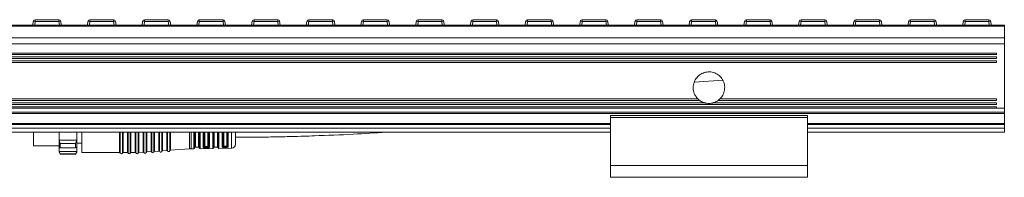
# Model space of a CAD drawing. Header units: millimetres. Extents: x -1079 to 3071, y 211 to 861.
# Tile 10 of 10: x 2821 to 3071, y 526 to 566. Entities that reach past the tile are written whole.
import ezdxf

# ---------------------------------------------------------------- set-up
doc = ezdxf.new("R2010")
doc.units = ezdxf.units.MM

# ---------------------------------------------------------------- blocks, each defined once
blk = doc.blocks.new('Drawing View6')
at = {"color": 7, "linetype": 'Continuous', "lineweight": 18}
for p, q in [((-174.57, 15.33), (-168.55, 15.33)), ((-174.57, 15.33), (-174.57, 14.89)), ((-168.55, 15.33), (-168.55, 14.89)), ((-160.68, 15.33), (-154.66, 15.33)), ((-160.68, 15.33), (-160.68, 14.89)), ((-154.66, 15.33), (-154.66, 14.89)), ((-146.79, 15.33), (-140.77, 15.33)), ((-146.79, 15.33), (-146.79, 14.89)), ((-140.77, 15.33), (-140.77, 14.89)), ((-132.9, 15.33), (-126.88, 15.33)), ((-132.9, 15.33), (-132.9, 14.89)), ((-126.88, 15.33), (-126.88, 14.89)), ((-119.01, 15.33), (-112.99, 15.33)), ((-119.01, 15.33), (-119.01, 14.89)), ((-112.99, 15.33), (-112.99, 14.89)), ((-105.12, 15.33), (-99.11, 15.33)), ((-105.12, 15.33), (-105.12, 14.89)), ((-99.11, 15.33), (-99.11, 14.89)), ((-91.24, 15.33), (-85.22, 15.33)), ((-91.24, 15.33), (-91.24, 14.89)), ((-85.22, 15.33), (-85.22, 14.89)), ((-77.35, 15.33), (-71.33, 15.33)), ((-77.35, 15.33), (-77.35, 14.89)), ((-71.33, 15.33), (-71.33, 14.89)), ((-63.46, 15.33), (-57.44, 15.33)), ((-63.46, 15.33), (-63.46, 14.89)), ((-57.44, 15.33), (-57.44, 14.89)), ((-49.57, 15.33), (-43.55, 15.33)), ((-49.57, 15.33), (-49.57, 14.89)), ((-43.55, 15.33), (-43.55, 14.89)), ((-35.68, 15.33), (-29.66, 15.33)), ((-35.68, 15.33), (-35.68, 14.89)), ((-29.66, 15.33), (-29.66, 14.89)), ((-21.79, 15.33), (-15.77, 15.33)), ((-21.79, 15.33), (-21.79, 14.89)), ((-15.77, 15.33), (-15.77, 14.89)), ((-7.9, 15.33), (-1.88, 15.33)), ((-7.9, 15.33), (-7.9, 14.89)), ((-1.88, 15.33), (-1.88, 14.89)), ((5.99, 15.33), (12.01, 15.33)), ((5.99, 15.33), (5.99, 14.89)), ((12.01, 15.33), (12.01, 14.89)), ((19.88, 15.33), (25.89, 15.33)), ((19.88, 15.33), (19.88, 14.89)), ((25.89, 15.33), (25.89, 14.89)), ((33.76, 15.33), (39.78, 15.33)), ((33.76, 15.33), (33.76, 14.89)), ((39.78, 15.33), (39.78, 14.89)), ((47.65, 15.33), (53.67, 15.33)), ((47.65, 15.33), (47.65, 14.89)), ((53.67, 15.33), (53.67, 14.89)), ((61.54, 15.33), (67.56, 15.33)), ((61.54, 15.33), (61.54, 14.89)), ((67.56, 15.33), (67.56, 14.89)), ((-428.5, 13.98), (71.5, 13.98)), ((-428.5, 13.72), (71.5, 13.72)), ((-175.18, 13.98), (-175.07, 14.89)), ((-174.57, 14.89), (-174.69, 13.98)), ((-168.55, 14.89), (-174.57, 14.89)), ((-168.43, 13.98), (-168.55, 14.89)), ((-168.05, 14.89), (-167.94, 13.98)), ((-161.29, 13.98), (-161.18, 14.89)), ((-160.68, 14.89), (-160.8, 13.98)), ((-154.66, 14.89), (-160.68, 14.89)), ((-154.54, 13.98), (-154.66, 14.89)), ((-154.16, 14.89), (-154.05, 13.98)), ((-147.4, 13.98), (-147.29, 14.89)), ((-146.79, 14.89), (-146.91, 13.98)), ((-140.77, 14.89), (-146.79, 14.89)), ((-140.66, 13.98), (-140.77, 14.89)), ((-140.28, 14.89), (-140.16, 13.98)), ((-133.52, 13.98), (-133.4, 14.89)), ((-132.9, 14.89), (-133.02, 13.98)), ((-126.88, 14.89), (-132.9, 14.89)), ((-126.77, 13.98), (-126.88, 14.89)), ((-126.39, 14.89), (-126.27, 13.98)), ((-119.63, 13.98), (-119.51, 14.89)), ((-119.01, 14.89), (-119.13, 13.98)), ((-112.99, 14.89), (-119.01, 14.89)), ((-112.88, 13.98), (-112.99, 14.89)), ((-112.5, 14.89), (-112.38, 13.98)), ((-105.74, 13.98), (-105.62, 14.89)), ((-105.12, 14.89), (-105.24, 13.98)), ((-99.11, 14.89), (-105.12, 14.89)), ((-98.99, 13.98), (-99.11, 14.89)), ((-98.61, 14.89), (-98.49, 13.98)), ((-91.85, 13.98), (-91.73, 14.89)), ((-91.24, 14.89), (-91.35, 13.98)), ((-85.22, 14.89), (-91.24, 14.89)), ((-85.1, 13.98), (-85.22, 14.89)), ((-84.72, 14.89), (-84.6, 13.98)), ((-77.96, 13.98), (-77.84, 14.89)), ((-77.35, 14.89), (-77.46, 13.98)), ((-71.33, 14.89), (-77.35, 14.89)), ((-71.21, 13.98), (-71.33, 14.89)), ((-70.83, 14.89), (-70.72, 13.98)), ((-64.07, 13.98), (-63.95, 14.89)), ((-63.46, 14.89), (-63.57, 13.98)), ((-57.44, 14.89), (-63.46, 14.89)), ((-57.32, 13.98), (-57.44, 14.89)), ((-56.94, 14.89), (-56.83, 13.98)), ((-50.18, 13.98), (-50.07, 14.89)), ((-49.57, 14.89), (-49.69, 13.98)), ((-43.55, 14.89), (-49.57, 14.89)), ((-43.43, 13.98), (-43.55, 14.89)), ((-43.05, 14.89), (-42.94, 13.98)), ((-36.29, 13.98), (-36.18, 14.89)), ((-35.68, 14.89), (-35.8, 13.98)), ((-29.66, 14.89), (-35.68, 14.89)), ((-29.54, 13.98), (-29.66, 14.89)), ((-29.16, 14.89), (-29.05, 13.98)), ((-22.4, 13.98), (-22.29, 14.89)), ((-21.79, 14.89), (-21.91, 13.98)), ((-15.77, 14.89), (-21.79, 14.89)), ((-15.66, 13.98), (-15.77, 14.89)), ((-15.28, 14.89), (-15.16, 13.98)), ((-8.52, 13.98), (-8.4, 14.89)), ((-7.9, 14.89), (-8.02, 13.98)), ((-1.88, 14.89), (-7.9, 14.89)), ((-1.77, 13.98), (-1.88, 14.89)), ((-1.39, 14.89), (-1.27, 13.98)), ((5.37, 13.98), (5.49, 14.89)), ((5.99, 14.89), (5.87, 13.98)), ((12.01, 14.89), (5.99, 14.89)), ((12.12, 13.98), (12.01, 14.89)), ((12.5, 14.89), (12.62, 13.98)), ((19.26, 13.98), (19.38, 14.89)), ((19.88, 14.89), (19.76, 13.98)), ((25.89, 14.89), (19.88, 14.89)), ((26.01, 13.98), (25.89, 14.89)), ((26.39, 14.89), (26.51, 13.98)), ((33.15, 13.98), (33.27, 14.89)), ((33.76, 14.89), (33.65, 13.98)), ((39.78, 14.89), (33.76, 14.89)), ((39.9, 13.98), (39.78, 14.89)), ((40.28, 14.89), (40.4, 13.98)), ((47.04, 13.98), (47.16, 14.89)), ((47.65, 14.89), (47.54, 13.98)), ((53.67, 14.89), (47.65, 14.89)), ((53.79, 13.98), (53.67, 14.89)), ((54.17, 14.89), (54.28, 13.98)), ((60.93, 13.98), (61.05, 14.89)), ((61.54, 14.89), (61.43, 13.98)), ((67.56, 14.89), (61.54, 14.89)), ((67.68, 13.98), (67.56, 14.89)), ((68.06, 14.89), (68.17, 13.98)), ((71.5, 13.72), (71.5, 13.98)), ((71.5, 10.76), (71.5, 13.72)), ((-428.5, 10.76), (71.5, 10.76)), ((71.5, 9.24), (71.5, 10.76)), ((-428.5, 9.24), (71.5, 9.24)), ((71.5, -7.14), (71.5, 9.24)), ((69.5, 6.87), (-426.5, 6.87)), ((-426.5, 6.48), (69.5, 6.48)), ((69.5, 5.89), (-426.5, 5.89)), ((-426.5, 5.49), (69.5, 5.49)), ((69.5, 6.48), (69.5, 6.87)), ((69.5, 5.49), (69.5, 5.89)), ((69.5, 4.9), (-426.5, 4.9)), ((-426.5, 4.5), (69.5, 4.5)), ((69.5, 4.5), (69.5, 4.9)), ((0, 0), (-7.18, -0.53)), ((-6.31, -4.74), (-350.7, -4.74)), ((69.5, -4.74), (-0.7, -4.74)), ((69.5, -5.14), (69.5, -4.74)), ((-426.5, -6.14), (69.5, -6.14)), ((69.5, -6.74), (-426.5, -6.74)), ((-426.5, -7.14), (69.5, -7.14)), ((-4.6, -5.74), (-352.41, -5.74)), ((-351.17, -5.14), (-5.84, -5.14)), ((69.5, -5.74), (-2.41, -5.74)), ((-1.17, -5.14), (69.5, -5.14)), ((69.5, -6.14), (69.5, -5.74)), ((69.5, -7.14), (69.5, -6.74)), ((69.5, -7.14), (71.5, -7.14)), ((-428.5, -8.08), (71.5, -8.08)), ((-428.5, -8.44), (71.5, -8.44)), ((21.5, -8.95), (-28.5, -8.95)), ((-28.5, -9.45), (-28.5, -8.95)), ((-28.5, -9.45), (21.5, -9.45)), ((-28.5, -21.62), (-28.5, -9.45)), ((21.5, -9.45), (21.5, -8.95)), ((21.5, -21.62), (21.5, -9.45)), ((71.5, -8.44), (71.5, -8.08)), ((-28.5, -11.02), (-328.5, -11.02)), ((-328.5, -11.27), (-28.5, -11.27)), ((-328.5, -12.19), (-28.5, -12.19)), ((71.5, -11.02), (21.5, -11.02)), ((21.5, -11.27), (71.5, -11.27)), ((21.5, -12.19), (71.5, -12.19)), ((71.5, -11.27), (71.5, -11.02)), ((71.5, -12.19), (71.5, -11.27)), ((71.5, -13.19), (71.5, -12.19)), ((-328.5, -13.19), (-28.5, -13.19)), ((-175, -13.19), (-175, -16.62)), ((-168.5, -13.19), (-168.5, -15.21)), ((-164, -15.21), (-164, -13.19)), ((-162.7, -13.19), (-162.7, -18.37)), ((-153.16, -18.37), (-153.16, -13.19)), ((-152.98, -18.49), (-152.98, -13.19)), ((-152.43, -18.49), (-152.43, -13.19)), ((-152.25, -13.19), (-152.25, -18.37)), ((-151.16, -18.37), (-151.16, -13.19)), ((-150.98, -18.49), (-150.98, -13.19)), ((-150.43, -18.49), (-150.43, -13.19)), ((-150.25, -13.19), (-150.25, -18.37)), ((-149.16, -18.37), (-149.16, -13.19)), ((-148.98, -18.49), (-148.98, -13.19)), ((-148.42, -18.48), (-148.42, -13.19)), ((-148.25, -13.19), (-148.25, -18.34)), ((-147.16, -18.27), (-147.16, -13.19)), ((-146.97, -18.37), (-146.97, -13.19)), ((-146.42, -18.33), (-146.42, -13.19)), ((-146.25, -13.19), (-146.25, -18.2)), ((-145.16, -18.12), (-145.16, -13.19)), ((-144.97, -18.23), (-144.97, -13.19)), ((-144.42, -18.19), (-144.42, -13.19)), ((-144.25, -13.19), (-144.25, -18.06)), ((-143.16, -17.98), (-143.16, -13.19)), ((-142.97, -18.09), (-142.97, -13.19)), ((-142.42, -18.05), (-142.42, -13.19)), ((-142.25, -13.19), (-142.25, -17.92)), ((-141.16, -17.84), (-141.16, -13.19)), ((-140.97, -17.94), (-140.97, -13.19)), ((-140.42, -17.91), (-140.42, -13.19)), ((-140.25, -13.19), (-140.25, -17.77)), ((-135.42, -17.43), (-135.42, -13.19)), ((-134.99, -13.19), (-134.99, -17.41)), ((-134.3, -17.4), (-134.3, -13.36)), ((-134.28, -13.19), (-134.29, -13.22)), ((-134.09, -13.2), (-134.11, -13.22)), ((-134.09, -13.2), (-134.11, -13.22)), ((-134.1, -13.23), (-134.11, -13.22)), ((-134.1, -13.23), (-134.11, -13.22)), ((-134.1, -13.23), (-134.09, -13.2)), ((-134.09, -13.2), (-134.1, -13.22)), ((-134.1, -13.29), (-134.1, -13.23)), ((-134.1, -13.29), (-134.1, -17.21)), ((-133.9, -13.23), (-133.9, -13.19)), ((-133.9, -13.23), (-133.9, -17.02)), ((-133.11, -13.19), (-133.1, -13.23)), ((-133.1, -17.02), (-133.1, -13.23)), ((-132.92, -13.19), (-132.91, -13.29)), ((-132.91, -17.2), (-132.91, -13.29)), ((-132.7, -13.35), (-132.74, -13.19)), ((-132.7, -13.35), (-132.7, -17.37)), ((-131.9, -17.01), (-131.9, -13.19)), ((-131.7, -16.85), (-131.7, -13.19)), ((-131.5, -13.19), (-131.5, -16.69)), ((-130.7, -16.69), (-130.7, -13.19)), ((-130.51, -13.19), (-130.51, -16.84)), ((-130.31, -13.19), (-130.31, -16.98)), ((-129.46, -13.19), (-129.49, -13.33)), ((-129.49, -17.32), (-129.49, -13.33)), ((-129.3, -13.28), (-129.28, -13.19)), ((-129.3, -13.28), (-129.3, -17.17)), ((-129.1, -13.23), (-129.1, -13.19)), ((-129.1, -13.23), (-129.1, -17.02)), ((-128.31, -13.19), (-128.3, -13.23)), ((-128.3, -17.02), (-128.3, -13.23)), ((-128.13, -13.19), (-128.11, -13.27)), ((-128.11, -17.16), (-128.11, -13.27)), ((-127.92, -13.32), (-127.95, -13.19)), ((-127.92, -13.32), (-127.92, -17.29)), ((-127.07, -16.91), (-127.07, -13.19)), ((-126.89, -16.79), (-126.89, -13.19)), ((-126.7, -13.19), (-126.7, -16.67)), ((-125.9, -16.67), (-125.9, -13.19)), ((-125.72, -13.19), (-125.72, -16.78)), ((-125.54, -13.19), (-125.54, -16.88)), ((-124.69, -17.24), (-124.69, -13.19)), ((-123.7, -16.24), (-123.7, -13.19)), ((21.5, -13.19), (71.5, -13.19)), ((-173.85, -16.62), (-175, -16.62)), ((-173.85, -16.62), (-173.04, -16.62)), ((-172.85, -16.62), (-173.04, -16.62)), ((-172.85, -16.62), (-172.04, -16.62)), ((-171.85, -16.62), (-172.04, -16.62)), ((-171.85, -16.62), (-171.04, -16.62)), ((-170.85, -16.62), (-171.04, -16.62)), ((-170.85, -16.62), (-170.04, -16.62)), ((-169.85, -16.62), (-170.04, -16.62)), ((-169.85, -16.62), (-169.04, -16.62)), ((-168.85, -16.62), (-169.04, -16.62)), ((-168.85, -16.62), (-168.5, -16.62)), ((-164, -15.21), (-168.5, -15.21)), ((-168.2, -16.05), (-168.5, -15.21)), ((-168.5, -15.21), (-168.5, -16.98)), ((-168.5, -16.98), (-168.2, -17.14)), ((-168.5, -16.98), (-168.5, -18.11)), ((-164.3, -16.05), (-168.2, -16.05)), ((-168.2, -16.05), (-168.2, -16.53)), ((-168.2, -16.53), (-168.2, -17.14)), ((-164.3, -17.14), (-168.2, -17.14)), ((-164, -15.21), (-164.3, -16.05)), ((-164.3, -16.53), (-164.3, -16.05)), ((-164.3, -17.14), (-164.3, -16.53)), ((-164.3, -17.14), (-164, -16.98)), ((-164, -16.98), (-164, -15.21)), ((-164, -15.95), (-162.7, -15.95)), ((-164, -18.11), (-164, -16.98)), ((-140.25, -17.77), (-135.42, -17.43)), ((-134.99, -17.41), (-134.3, -17.4)), ((-133.9, -17.02), (-133.1, -17.02)), ((-132.7, -17.37), (-129.49, -17.32)), ((-131, -16.79), (-131.2, -16.79)), ((-131.2, -17), (-131.2, -16.98)), ((-131, -16.98), (-131.2, -16.98)), ((-131.2, -17), (-131, -17)), ((-131, -16.98), (-131, -17)), ((-129.1, -17.02), (-128.3, -17.02)), ((-127.92, -17.29), (-124.69, -17.24)), ((-126.4, -16.77), (-126.2, -16.77)), ((-126.4, -16.93), (-126.4, -16.77)), ((-126.4, -16.93), (-126.2, -16.93)), ((-126.4, -17.1), (-126.2, -17.1)), ((-126.2, -16.93), (-126.2, -16.77)), ((-164, -18.11), (-168.5, -18.11)), ((-168.2, -18.67), (-168.5, -18.11)), ((-168.5, -18.11), (-168.5, -18.22)), ((-168.5, -18.22), (-168.2, -18.72)), ((-164.3, -18.67), (-168.2, -18.67)), ((-168.2, -18.67), (-168.2, -18.72)), ((-168.2, -18.72), (-164.3, -18.72)), ((-164, -18.11), (-164.3, -18.67)), ((-164.3, -18.72), (-164, -18.22)), ((-164.3, -18.72), (-164.3, -18.67)), ((-164, -18.22), (-164, -18.11)), ((-162.7, -18.37), (-153.16, -18.37)), ((-152.25, -18.37), (-151.16, -18.37)), ((-150.25, -18.37), (-149.16, -18.37)), ((-148.25, -18.34), (-147.16, -18.27)), ((-146.25, -18.2), (-145.16, -18.12)), ((-144.25, -18.06), (-143.16, -17.98)), ((-142.25, -17.92), (-141.16, -17.84)), ((-28.5, -21.62), (21.5, -21.62)), ((-28.5, -24.62), (-28.5, -21.62)), ((21.5, -24.62), (21.5, -21.62)), ((-28.5, -24.62), (21.5, -24.62))]:
    blk.add_line(p, q, dxfattribs=at)
at = {"color": 7, "linetype": 'Continuous', "lineweight": 18, "flags": 128}
blk.add_lwpolyline([(-131.2, -17.2), (-131.09, -17.2), (-131, -17.2)], dxfattribs=at)
at = {"color": 7, "linetype": 'Continuous', "lineweight": 18}
for centre, radius, start, end in [((-174.57, 14.83), 0.5, 90, 172.725), ((-168.55, 14.83), 0.5, 7.275, 90), ((-160.68, 14.83), 0.5, 90, 172.725), ((-154.66, 14.83), 0.5, 7.275, 90), ((-146.79, 14.83), 0.5, 90, 172.725), ((-140.77, 14.83), 0.5, 7.275, 90), ((-132.9, 14.83), 0.5, 90, 172.725), ((-126.88, 14.83), 0.5, 7.275, 90), ((-119.01, 14.83), 0.5, 90, 172.725), ((-112.99, 14.83), 0.5, 7.275, 90), ((-105.12, 14.83), 0.5, 90, 172.725), ((-99.11, 14.83), 0.5, 7.275, 90), ((-91.24, 14.83), 0.5, 90, 172.725), ((-85.22, 14.83), 0.5, 7.275, 90), ((-77.35, 14.83), 0.5, 90, 172.725), ((-71.33, 14.83), 0.5, 7.275, 90), ((-63.46, 14.83), 0.5, 90, 172.725), ((-57.44, 14.83), 0.5, 7.275, 90), ((-49.57, 14.83), 0.5, 90, 172.725), ((-43.55, 14.83), 0.5, 7.275, 90), ((-35.68, 14.83), 0.5, 90, 172.725), ((-29.66, 14.83), 0.5, 7.275, 90), ((-21.79, 14.83), 0.5, 90, 172.725), ((-15.77, 14.83), 0.5, 7.275, 90), ((-7.9, 14.83), 0.5, 90, 172.725), ((-1.88, 14.83), 0.5, 7.275, 90), ((5.99, 14.83), 0.5, 90, 172.725), ((12.01, 14.83), 0.5, 7.275, 90), ((19.88, 14.83), 0.5, 90, 172.725), ((25.89, 14.83), 0.5, 7.275, 90), ((33.76, 14.83), 0.5, 90, 172.725), ((39.78, 14.83), 0.5, 7.275, 90), ((47.65, 14.83), 0.5, 90, 172.725), ((53.67, 14.83), 0.5, 7.275, 90), ((61.54, 14.83), 0.5, 90, 172.725), ((67.56, 14.83), 0.5, 7.275, 90), ((-174.82, 13.89), 1.03, 76.041, 103.959), ((-168.3, 13.89), 1.03, 76.041, 103.959), ((-160.93, 13.89), 1.03, 76.041, 103.959), ((-154.41, 13.89), 1.03, 76.041, 103.959), ((-147.04, 13.89), 1.03, 76.041, 103.959), ((-140.52, 13.89), 1.03, 76.041, 103.959), ((-133.15, 13.89), 1.03, 76.041, 103.959), ((-126.64, 13.89), 1.03, 76.041, 103.959), ((-119.26, 13.89), 1.03, 76.041, 103.959), ((-112.75, 13.89), 1.03, 76.041, 103.959), ((-105.37, 13.89), 1.03, 76.041, 103.959), ((-98.86, 13.89), 1.03, 76.041, 103.959), ((-91.48, 13.89), 1.03, 76.041, 103.959), ((-84.97, 13.89), 1.03, 76.041, 103.959), ((-77.6, 13.89), 1.03, 76.041, 103.959), ((-71.08, 13.89), 1.03, 76.041, 103.959), ((-63.71, 13.89), 1.03, 76.041, 103.959), ((-57.19, 13.89), 1.03, 76.041, 103.959), ((-49.82, 13.89), 1.03, 76.041, 103.959), ((-43.3, 13.89), 1.03, 76.041, 103.959), ((-35.93, 13.89), 1.03, 76.041, 103.959), ((-29.41, 13.89), 1.03, 76.041, 103.959), ((-22.04, 13.89), 1.03, 76.041, 103.959), ((-15.52, 13.89), 1.03, 76.041, 103.959), ((-8.15, 13.89), 1.03, 76.041, 103.959), ((-1.64, 13.89), 1.03, 76.041, 103.959), ((5.74, 13.89), 1.03, 76.041, 103.959), ((12.25, 13.89), 1.03, 76.041, 103.959), ((19.63, 13.89), 1.03, 76.041, 103.959), ((26.14, 13.89), 1.03, 76.041, 103.959), ((33.52, 13.89), 1.03, 76.041, 103.959), ((40.03, 13.89), 1.03, 76.041, 103.959), ((47.4, 13.89), 1.03, 76.041, 103.959), ((53.92, 13.89), 1.03, 76.041, 103.959), ((61.29, 13.89), 1.03, 76.041, 103.959), ((67.81, 13.89), 1.03, 76.041, 103.959), ((-134.85, -25.41), 8, 90.9414, 94.0718), ((-134.3, -17.2), 0.2, 270.9414, 356.2939), ((-133.9, -17.22), 0.2, 90, 176.2939), ((-133.1, -17.22), 0.2, 7.4808, 90), ((-132.71, -17.17), 0.2, 187.4808, 270.9414), ((-129.49, -17.12), 0.2, 270.9414, 344.7892), ((-129.1, -17.22), 0.2, 90, 164.7892), ((-128.3, -17.22), 0.2, 19.064, 90), ((-127.93, -17.09), 0.2, 199.064, 270.9414), ((-124.7, -16.24), 1, 270.9414, 0), ((-153.16, -18.57), 0.2, 23.5782, 90), ((-152.7, -18.37), 0.3, 203.5782, 336.4218), ((-152.25, -18.57), 0.2, 90, 156.4218), ((-151.16, -18.57), 0.2, 23.5782, 90), ((-150.7, -18.37), 0.3, 203.5782, 336.4218), ((-150.25, -18.57), 0.2, 90, 156.4218), ((-149.16, -18.57), 0.2, 23.5782, 90), ((-148.7, -18.37), 0.3, 203.5782, 340.4937), ((-148.23, -18.54), 0.2, 94.0718, 160.4937), ((-147.15, -18.46), 0.2, 27.65, 94.0718), ((-146.7, -18.23), 0.3, 207.65, 340.4937), ((-146.23, -18.4), 0.2, 94.0718, 160.4937), ((-145.15, -18.32), 0.2, 27.65, 94.0718), ((-144.7, -18.09), 0.3, 207.65, 340.4937), ((-144.23, -18.26), 0.2, 94.0718, 160.4937), ((-143.15, -18.18), 0.2, 27.65, 94.0718), ((-142.7, -17.95), 0.3, 207.65, 340.4937), ((-142.23, -18.11), 0.2, 94.0718, 160.4937), ((-141.15, -18.04), 0.2, 27.65, 94.0718), ((-140.7, -17.81), 0.3, 207.65, 340.4937), ((-140.23, -17.97), 0.2, 94.0718, 160.4937)]:
    blk.add_arc(centre, radius, start, end, dxfattribs=at)
for points, knots in [([(-6.31, -4.74), (-6.53, -4.5), (-7.04, -3.91), (-7.43, -2.9), (-7.55, -1.73), (-7.35, -0.54), (-6.68, 0.66), (-5.65, 1.57), (-4.37, 2.09), (-3.01, 2.15), (-1.71, 1.76), (-0.61, 0.97), (0.18, -0.14), (0.55, -1.46), (0.46, -2.83), (0, -3.97), (-0.5, -4.52), (-0.7, -4.74)], [0, 0, 0, 0, 0.05189, 0.12305, 0.167782, 0.239692, 0.311601, 0.383478, 0.45491, 0.525706, 0.596139, 0.666761, 0.73797, 0.80973, 0.881668, 0.953411, 1, 1, 1, 1]), ([(-5.84, -5.14), (-5.84, -5.14), (-5.85, -5.14), (-5.87, -5.12), (-5.92, -5.09), (-6, -5.02), (-6.11, -4.93), (-6.2, -4.85), (-6.26, -4.79), (-6.3, -4.76), (-6.31, -4.74), (-6.31, -4.74), (-6.31, -4.74)], [0, 0, 0, 0, 0.0329152, 0.0949022, 0.1860798, 0.3328094, 0.5303997, 0.6890099, 0.7954798, 0.8757721, 0.940466, 1, 1, 1, 1]), ([(-0.7, -4.74), (-0.69, -4.74), (-0.69, -4.74), (-0.7, -4.75), (-0.73, -4.77), (-0.77, -4.82), (-0.85, -4.89), (-0.96, -4.98), (-1.05, -5.06), (-1.12, -5.11), (-1.15, -5.13), (-1.16, -5.14), (-1.17, -5.14), (-1.17, -5.14)], [0, 0, 0, 0, 0.035993, 0.095168, 0.156745, 0.251157, 0.386113, 0.572076, 0.761249, 0.856867, 0.932408, 0.986921, 1, 1, 1, 1]), ([(-4.6, -5.74), (-4.69, -5.71), (-5.13, -5.58), (-5.53, -5.33), (-5.84, -5.14)], [0, 0, 0, 0, 0.213314, 1, 1, 1, 1]), ([(-2.41, -5.74), (-2.41, -5.74), (-2.41, -5.74), (-2.41, -5.74), (-2.43, -5.75), (-2.5, -5.77), (-2.75, -5.83), (-3.39, -5.93), (-4.03, -5.88), (-4.46, -5.78), (-4.53, -5.76), (-4.57, -5.75), (-4.59, -5.74), (-4.6, -5.74), (-4.6, -5.74), (-4.6, -5.74), (-4.6, -5.74)], [0, 0, 0, 0, 0.008088, 0.016075, 0.028067, 0.049902, 0.116451, 0.369483, 0.8756, 0.911928, 0.950365, 0.965758, 0.981275, 0.990134, 0.994738, 1, 1, 1, 1]), ([(-1.17, -5.14), (-1.51, -5.35), (-1.91, -5.59), (-2.35, -5.72), (-2.41, -5.74)], [0, 0, 0, 0, 0.867108, 1, 1, 1, 1]), ([(71.5, -8.08), (71.5, -7.92), (71.5, -7.61), (71.5, -7.29), (71.5, -7.14)], [0, 0, 0, 0, 0.549013, 1, 1, 1, 1]), ([(71.5, -10.89), (71.5, -10.78), (71.5, -10.51), (71.5, -9.97), (71.5, -9.41), (71.5, -8.86), (71.5, -8.58), (71.5, -8.44)], [0, 0, 0, 0, 0.156753, 0.368846, 0.578702, 0.788134, 1, 1, 1, 1]), ([(-134.29, -13.22), (-134.29, -13.25), (-134.3, -13.29), (-134.3, -13.34), (-134.3, -13.36)], [0, 0, 0, 0, 0.559911, 1, 1, 1, 1]), ([(-134.11, -13.22), (-134.12, -13.22), (-134.15, -13.23), (-134.22, -13.23), (-134.26, -13.23), (-134.29, -13.22)], [0, 0, 0, 0, 0.341133, 0.682271, 1, 1, 1, 1]), ([(-123.7, -14.47), (-121.9, -14.47), (-118.53, -14.46), (-113.83, -14.39), (-109.83, -14.3), (-106.53, -14.21), (-101.26, -14.03), (-94.31, -13.76), (-88.23, -13.37), (-85.44, -13.19)], [0, 0, 0, 0, 0.141249, 0.264048, 0.368451, 0.454497, 0.522941, 0.781144, 1, 1, 1, 1]), ([(-131.9, -17.01), (-131.89, -17.03), (-131.88, -17.08), (-131.8, -17.12), (-131.77, -17.13)], [0, 0, 0, 0, 0.493619, 1, 1, 1, 1]), ([(-131.61, -16.94), (-131.61, -16.96), (-131.62, -17.01), (-131.66, -17.07), (-131.71, -17.12), (-131.75, -17.13), (-131.77, -17.13)], [0, 0, 0, 0, 0.242196, 0.499996, 0.757799, 1, 1, 1, 1]), ([(-131.77, -17.13), (-131.73, -17.15), (-131.66, -17.17), (-131.52, -17.19), (-131.36, -17.2), (-131.26, -17.2), (-131.2, -17.2)], [0, 0, 0, 0, 0.256096, 0.509575, 0.755037, 1, 1, 1, 1]), ([(-131.61, -16.94), (-131.63, -16.93), (-131.69, -16.9), (-131.7, -16.87), (-131.7, -16.85)], [0, 0, 0, 0, 0.499413, 1, 1, 1, 1]), ([(-131.2, -16.98), (-131.24, -16.98), (-131.32, -16.98), (-131.43, -16.97), (-131.53, -16.96), (-131.58, -16.95), (-131.61, -16.94)], [0, 0, 0, 0, 0.244596, 0.492542, 0.744221, 1, 1, 1, 1]), ([(-131.2, -17), (-131.24, -17), (-131.32, -17), (-131.44, -16.99), (-131.53, -16.97), (-131.58, -16.95), (-131.61, -16.94)], [0, 0, 0, 0, 0.252641, 0.502481, 0.751075, 1, 1, 1, 1]), ([(-131.2, -16.79), (-131.25, -16.79), (-131.34, -16.78), (-131.43, -16.76), (-131.49, -16.73), (-131.5, -16.71), (-131.5, -16.69)], [0, 0, 0, 0, 0.276915, 0.553061, 0.773142, 1, 1, 1, 1]), ([(-130.7, -16.69), (-130.71, -16.71), (-130.72, -16.74), (-130.8, -16.77), (-130.9, -16.78), (-130.97, -16.79), (-131, -16.79)], [0, 0, 0, 0, 0.285261, 0.56524, 0.782325, 1, 1, 1, 1]), ([(-130.71, -16.96), (-130.76, -16.97), (-130.85, -16.98), (-130.95, -16.98), (-131, -16.98)], [0, 0, 0, 0, 0.5028309, 1, 1, 1, 1]), ([(-130.71, -16.96), (-130.76, -16.97), (-130.85, -16.99), (-130.95, -17), (-131, -17)], [0, 0, 0, 0, 0.50052, 1, 1, 1, 1]), ([(-131, -17.2), (-130.93, -17.19), (-130.78, -17.19), (-130.65, -17.17), (-130.59, -17.16)], [0, 0, 0, 0, 0.494912, 1, 1, 1, 1]), ([(-130.51, -16.84), (-130.51, -16.85), (-130.52, -16.88), (-130.56, -16.91), (-130.62, -16.94), (-130.68, -16.95), (-130.71, -16.96)], [0, 0, 0, 0, 0.251205, 0.501514, 0.751016, 1, 1, 1, 1]), ([(-130.71, -16.96), (-130.71, -16.98), (-130.7, -17.03), (-130.67, -17.09), (-130.63, -17.14), (-130.6, -17.15), (-130.59, -17.16)], [0, 0, 0, 0, 0.2423789, 0.5000024, 0.7576245, 1, 1, 1, 1]), ([(-130.59, -17.16), (-130.55, -17.15), (-130.47, -17.13), (-130.38, -17.09), (-130.32, -17.04), (-130.31, -17), (-130.31, -16.98)], [0, 0, 0, 0, 0.239026, 0.480872, 0.740027, 1, 1, 1, 1]), ([(-127.07, -16.91), (-127.06, -16.94), (-127.05, -16.98), (-126.96, -17.03), (-126.88, -17.06), (-126.77, -17.08), (-126.61, -17.1), (-126.48, -17.1), (-126.4, -17.1)], [0, 0, 0, 0, 0.250831, 0.3796, 0.511972, 0.643916, 0.77138, 1, 1, 1, 1]), ([(-126.4, -16.93), (-126.44, -16.93), (-126.5, -16.93), (-126.62, -16.92), (-126.76, -16.9), (-126.87, -16.85), (-126.88, -16.81), (-126.89, -16.79)], [0, 0, 0, 0, 0.124996, 0.24988, 0.498893, 0.748923, 1, 1, 1, 1]), ([(-126.7, -16.67), (-126.7, -16.68), (-126.69, -16.71), (-126.62, -16.74), (-126.52, -16.76), (-126.44, -16.76), (-126.4, -16.77)], [0, 0, 0, 0, 0.25281, 0.507519, 0.757887, 1, 1, 1, 1]), ([(-126.4, -16.93), (-126.4, -16.95), (-126.4, -16.99), (-126.4, -17.04), (-126.4, -17.08), (-126.4, -17.09), (-126.4, -17.1)], [0, 0, 0, 0, 0.251175, 0.5, 0.748825, 1, 1, 1, 1]), ([(-126.2, -16.77), (-126.17, -16.76), (-126.09, -16.76), (-125.99, -16.74), (-125.92, -16.71), (-125.91, -16.68), (-125.9, -16.67)], [0, 0, 0, 0, 0.243752, 0.493162, 0.746575, 1, 1, 1, 1]), ([(-125.72, -16.78), (-125.73, -16.8), (-125.74, -16.84), (-125.85, -16.89), (-126.01, -16.92), (-126.14, -16.93), (-126.2, -16.93)], [0, 0, 0, 0, 0.251896, 0.502235, 0.751514, 1, 1, 1, 1]), ([(-126.2, -17.1), (-126.11, -17.09), (-125.91, -17.08), (-125.69, -17.03), (-125.56, -16.97), (-125.55, -16.91), (-125.54, -16.88)], [0, 0, 0, 0, 0.267981, 0.546138, 0.772629, 1, 1, 1, 1]), ([(-126.2, -16.93), (-126.2, -16.95), (-126.2, -16.99), (-126.2, -17.04), (-126.2, -17.08), (-126.2, -17.09), (-126.2, -17.1)], [0, 0, 0, 0, 0.2443546, 0.5000023, 0.7556487, 1, 1, 1, 1])]:
    blk.add_open_spline(points, degree=3, knots=knots, dxfattribs=at)
for points in [[(-134.1, -13.29), (-134.11, -13.3), (-134.12, -13.32), (-134.16, -13.34), (-134.23, -13.35), (-134.28, -13.36), (-134.3, -13.36)], [(-133.9, -13.23), (-133.93, -13.23), (-133.98, -13.23), (-134.04, -13.25), (-134.09, -13.27), (-134.1, -13.28), (-134.1, -13.29)], [(-133.1, -13.23), (-133.08, -13.23), (-133.03, -13.23), (-132.97, -13.24), (-132.92, -13.26), (-132.91, -13.28), (-132.91, -13.29)], [(-132.91, -13.29), (-132.9, -13.3), (-132.89, -13.31), (-132.84, -13.33), (-132.78, -13.35), (-132.73, -13.35), (-132.7, -13.35)], [(-129.3, -13.28), (-129.3, -13.29), (-129.32, -13.3), (-129.37, -13.32), (-129.42, -13.33), (-129.47, -13.33), (-129.49, -13.33)], [(-129.1, -13.23), (-129.13, -13.23), (-129.17, -13.23), (-129.23, -13.24), (-129.27, -13.26), (-129.29, -13.27), (-129.3, -13.28)], [(-128.3, -13.23), (-128.28, -13.23), (-128.24, -13.23), (-128.19, -13.24), (-128.14, -13.25), (-128.12, -13.27), (-128.11, -13.27)], [(-128.11, -13.27), (-128.11, -13.28), (-128.09, -13.29), (-128.04, -13.31), (-127.99, -13.32), (-127.94, -13.32), (-127.92, -13.32)], [(-131.7, -16.85), (-131.71, -16.87), (-131.72, -16.91), (-131.77, -16.97), (-131.83, -17), (-131.87, -17.01), (-131.9, -17.01)], [(-131.5, -16.69), (-131.53, -16.7), (-131.57, -16.7), (-131.64, -16.74), (-131.68, -16.79), (-131.7, -16.83), (-131.7, -16.85)], [(-131.2, -16.79), (-131.2, -16.8), (-131.2, -16.81), (-131.2, -16.86), (-131.2, -16.91), (-131.2, -16.96), (-131.2, -16.98)], [(-131.2, -17), (-131.2, -17.03), (-131.2, -17.07), (-131.2, -17.13), (-131.2, -17.18), (-131.2, -17.19), (-131.2, -17.2)], [(-131, -16.79), (-131, -16.8), (-131, -16.81), (-131, -16.86), (-131, -16.91), (-131, -16.96), (-131, -16.98)], [(-131, -17), (-131, -17.02), (-131, -17.07), (-131, -17.13), (-131, -17.17), (-131, -17.19), (-131, -17.2)], [(-130.7, -16.69), (-130.68, -16.7), (-130.64, -16.7), (-130.58, -16.73), (-130.53, -16.78), (-130.52, -16.82), (-130.51, -16.84)], [(-130.51, -16.84), (-130.5, -16.86), (-130.49, -16.9), (-130.44, -16.95), (-130.38, -16.98), (-130.33, -16.98), (-130.31, -16.98)], [(-126.89, -16.79), (-126.9, -16.8), (-126.92, -16.84), (-126.96, -16.88), (-127.01, -16.9), (-127.05, -16.91), (-127.07, -16.91)], [(-126.89, -16.79), (-126.88, -16.77), (-126.86, -16.74), (-126.82, -16.7), (-126.76, -16.67), (-126.72, -16.67), (-126.7, -16.67)], [(-125.72, -16.78), (-125.73, -16.76), (-125.75, -16.73), (-125.8, -16.7), (-125.85, -16.67), (-125.89, -16.67), (-125.9, -16.67)], [(-125.72, -16.78), (-125.71, -16.79), (-125.69, -16.82), (-125.65, -16.86), (-125.6, -16.88), (-125.56, -16.88), (-125.54, -16.88)]]:
    blk.add_open_spline(points, degree=3, dxfattribs=at)

msp = doc.modelspace()

# ---------------------------------------------------------------- block references
at = {"color": 7, "linetype": 'Continuous', "lineweight": 18}
msp.add_blockref('Drawing View6', (2999.24, 550.78), dxfattribs=at)

doc.saveas('drawing.dxf')
